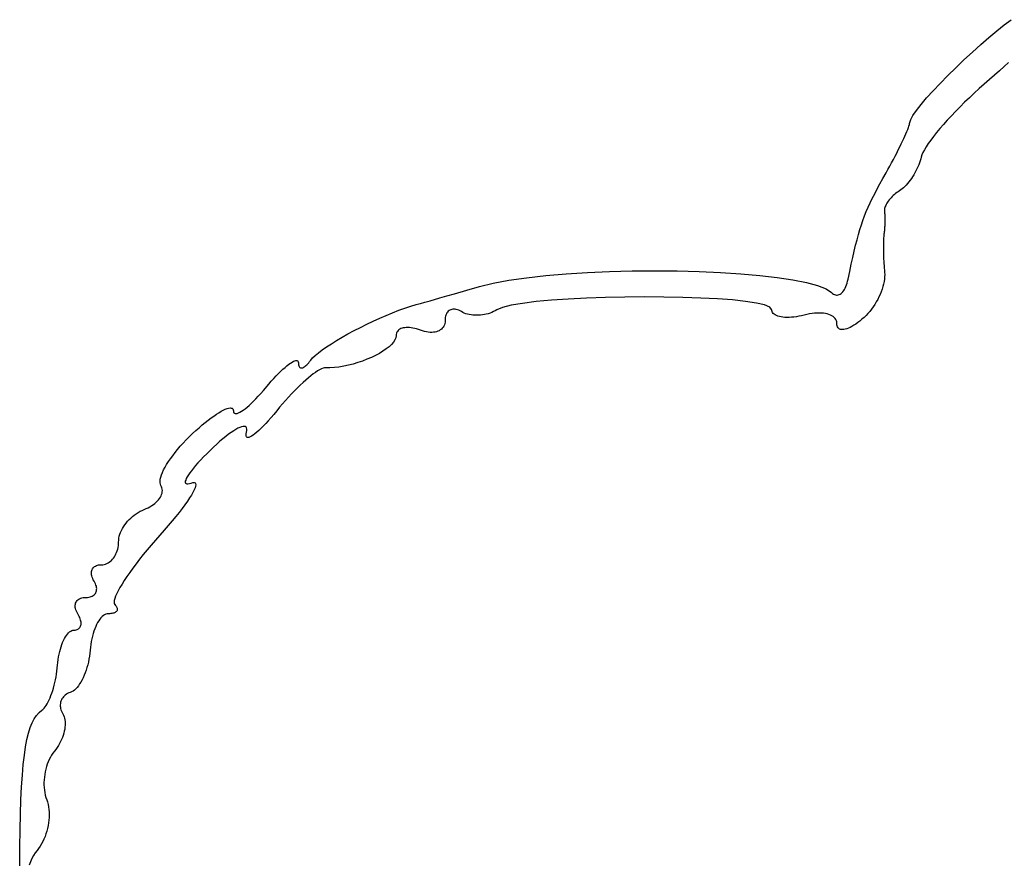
# Model space of a CAD drawing. Header units: metres. Extents: x 7 to 471, y 42 to 513.
# Tile 40 of 85: x 118 to 139, y 213 to 231. Entities that reach past the tile are written whole.
import ezdxf

# ---------------------------------------------------------------- set-up
doc = ezdxf.new("R2010")
doc.units = ezdxf.units.M

msp = doc.modelspace()

# ---------------------------------------------------------------- linework, layer by layer
for p, q in [((139.275, 230.962), (139.435, 231.091)), ((139.435, 231.091), (139.583, 231.202)), ((139.104, 230.819), (139.275, 230.962)), ((138.747, 230.503), (138.927, 230.665)), ((138.927, 230.665), (139.104, 230.819)), ((138.566, 230.335), (138.747, 230.503)), ((138.387, 230.164), (138.566, 230.335)), ((139.528, 230.276), (139.432, 230.188)), ((138.214, 229.994), (138.387, 230.164)), ((139.331, 230.097), (139.226, 230.004)), ((139.432, 230.188), (139.331, 230.097)), ((137.897, 229.665), (138.05, 229.826)), ((138.05, 229.826), (138.214, 229.994)), ((139.005, 229.812), (138.895, 229.714)), ((139.116, 229.909), (139.005, 229.812)), ((139.226, 230.004), (139.116, 229.909)), ((137.759, 229.512), (137.897, 229.665)), ((138.788, 229.616), (138.683, 229.517)), ((138.895, 229.714), (138.788, 229.616)), ((137.638, 229.371), (137.759, 229.512)), ((138.58, 229.418), (138.481, 229.319)), ((138.683, 229.517), (138.58, 229.418)), ((137.463, 229.135), (137.539, 229.244)), ((137.539, 229.244), (137.638, 229.371)), ((138.385, 229.222), (138.294, 229.125)), ((138.481, 229.319), (138.385, 229.222)), ((137.386, 228.935), (137.392, 228.96)), ((137.392, 228.96), (137.395, 228.98)), ((137.395, 228.98), (137.414, 229.046)), ((137.414, 229.046), (137.463, 229.135)), ((138.206, 229.031), (138.124, 228.939)), ((138.294, 229.125), (138.206, 229.031)), ((137.29, 228.689), (137.313, 228.74)), ((137.313, 228.74), (137.333, 228.788)), ((137.333, 228.788), (137.35, 228.831)), ((137.35, 228.831), (137.365, 228.871)), ((137.365, 228.871), (137.377, 228.905)), ((137.377, 228.905), (137.386, 228.935)), ((137.974, 228.763), (137.908, 228.68)), ((138.046, 228.849), (137.974, 228.763)), ((138.124, 228.939), (138.046, 228.849)), ((137.21, 228.517), (137.239, 228.577)), ((137.239, 228.577), (137.266, 228.635)), ((137.266, 228.635), (137.29, 228.689)), ((137.795, 228.527), (137.749, 228.457)), ((137.849, 228.601), (137.795, 228.527)), ((137.908, 228.68), (137.849, 228.601)), ((137.077, 228.253), (137.113, 228.322)), ((137.113, 228.322), (137.147, 228.389)), ((137.147, 228.389), (137.179, 228.454)), ((137.179, 228.454), (137.21, 228.517)), ((137.68, 228.334), (137.657, 228.282)), ((137.711, 228.393), (137.68, 228.334)), ((137.749, 228.457), (137.711, 228.393)), ((136.963, 228.04), (137.002, 228.112)), ((137.002, 228.112), (137.04, 228.183)), ((137.04, 228.183), (137.077, 228.253)), ((137.605, 228.107), (137.588, 228.064)), ((137.62, 228.151), (137.605, 228.107)), ((137.633, 228.194), (137.62, 228.151)), ((137.643, 228.236), (137.633, 228.194)), ((137.657, 228.282), (137.643, 228.236)), ((136.813, 227.771), (136.882, 227.894)), ((136.882, 227.894), (136.923, 227.967)), ((136.923, 227.967), (136.963, 228.04)), ((137.506, 227.892), (137.482, 227.851)), ((137.529, 227.934), (137.506, 227.892)), ((137.55, 227.977), (137.529, 227.934)), ((137.57, 228.02), (137.55, 227.977)), ((137.588, 228.064), (137.57, 228.02)), ((136.749, 227.656), (136.813, 227.771)), ((137.376, 227.698), (137.348, 227.663)), ((137.404, 227.734), (137.376, 227.698)), ((137.431, 227.772), (137.404, 227.734)), ((137.457, 227.811), (137.431, 227.772)), ((137.482, 227.851), (137.457, 227.811)), ((136.636, 227.442), (136.69, 227.546)), ((136.69, 227.546), (136.749, 227.656)), ((137.115, 227.467), (137.088, 227.447)), ((137.143, 227.487), (137.115, 227.467)), ((137.172, 227.506), (137.143, 227.487)), ((137.201, 227.525), (137.172, 227.506)), ((137.231, 227.548), (137.201, 227.525)), ((137.26, 227.573), (137.231, 227.548)), ((137.29, 227.601), (137.26, 227.573)), ((137.319, 227.631), (137.29, 227.601)), ((137.348, 227.663), (137.319, 227.631)), ((136.496, 227.151), (136.539, 227.246)), ((136.539, 227.246), (136.585, 227.343)), ((136.585, 227.343), (136.636, 227.442)), ((136.914, 227.26), (136.899, 227.236)), ((136.931, 227.285), (136.914, 227.26)), ((136.949, 227.309), (136.931, 227.285)), ((136.969, 227.333), (136.949, 227.309)), ((136.99, 227.356), (136.969, 227.333)), ((137.013, 227.38), (136.99, 227.356)), ((137.037, 227.403), (137.013, 227.38)), ((137.062, 227.425), (137.037, 227.403)), ((137.088, 227.447), (137.062, 227.425)), ((136.418, 226.963), (136.455, 227.057)), ((136.455, 227.057), (136.496, 227.151)), ((136.848, 227.1), (136.846, 227.08)), ((136.846, 227.08), (136.848, 227.061)), ((136.851, 227.122), (136.848, 227.1)), ((136.848, 227.061), (136.85, 227.042)), ((136.85, 227.042), (136.852, 227.021)), ((136.856, 227.143), (136.851, 227.122)), ((136.864, 227.166), (136.856, 227.143)), ((136.874, 227.189), (136.864, 227.166)), ((136.885, 227.213), (136.874, 227.189)), ((136.899, 227.236), (136.885, 227.213)), ((136.349, 226.769), (136.382, 226.867)), ((136.382, 226.867), (136.418, 226.963)), ((136.852, 227.021), (136.854, 227)), ((136.854, 227), (136.855, 226.977)), ((136.855, 226.977), (136.856, 226.953)), ((136.856, 226.953), (136.857, 226.928)), ((136.857, 226.824), (136.856, 226.798)), ((136.857, 226.928), (136.857, 226.903)), ((136.857, 226.903), (136.858, 226.877)), ((136.858, 226.877), (136.857, 226.851)), ((136.857, 226.851), (136.857, 226.824)), ((136.285, 226.561), (136.317, 226.668)), ((136.317, 226.668), (136.349, 226.769)), ((136.843, 226.617), (136.84, 226.594)), ((136.846, 226.641), (136.843, 226.617)), ((136.848, 226.666), (136.846, 226.641)), ((136.851, 226.692), (136.848, 226.666)), ((136.852, 226.718), (136.851, 226.692)), ((136.854, 226.744), (136.852, 226.718)), ((136.855, 226.771), (136.854, 226.744)), ((136.856, 226.798), (136.855, 226.771)), ((136.224, 226.33), (136.255, 226.449)), ((136.255, 226.449), (136.285, 226.561)), ((136.826, 226.424), (136.825, 226.387)), ((136.827, 226.459), (136.826, 226.424)), ((136.829, 226.492), (136.827, 226.459)), ((136.831, 226.521), (136.829, 226.492)), ((136.834, 226.548), (136.831, 226.521)), ((136.837, 226.572), (136.834, 226.548)), ((136.84, 226.594), (136.837, 226.572)), ((136.163, 226.067), (136.194, 226.204)), ((136.194, 226.204), (136.224, 226.33)), ((136.825, 226.387), (136.824, 226.348)), ((136.824, 226.348), (136.824, 226.306)), ((136.824, 226.306), (136.824, 226.263)), ((136.824, 226.263), (136.824, 226.219)), ((136.824, 226.219), (136.825, 226.173)), ((136.131, 225.921), (136.163, 226.067)), ((136.825, 226.173), (136.826, 226.127)), ((136.826, 226.127), (136.828, 226.079)), ((136.828, 226.079), (136.83, 226.031)), ((136.83, 226.031), (136.833, 225.983)), ((136.833, 225.983), (136.835, 225.935)), ((130.43, 225.742), (130.907, 225.762)), ((130.907, 225.762), (131.393, 225.775)), ((131.393, 225.775), (131.882, 225.779)), ((131.882, 225.779), (132.367, 225.775)), ((132.367, 225.775), (132.843, 225.762)), ((132.843, 225.762), (133.304, 225.742)), ((136.062, 225.594), (136.097, 225.764)), ((136.097, 225.764), (136.131, 225.921)), ((136.835, 225.935), (136.839, 225.886)), ((136.839, 225.886), (136.842, 225.838)), ((136.842, 225.838), (136.846, 225.79)), ((136.846, 225.79), (136.85, 225.744)), ((128.393, 225.509), (128.733, 225.573)), ((128.733, 225.573), (129.114, 225.629)), ((129.114, 225.629), (129.527, 225.675)), ((129.527, 225.675), (129.968, 225.713)), ((129.968, 225.713), (130.43, 225.742)), ((133.304, 225.742), (133.743, 225.714)), ((133.743, 225.714), (134.155, 225.679)), ((134.155, 225.679), (134.532, 225.635)), ((134.532, 225.635), (134.87, 225.584)), ((134.87, 225.584), (135.162, 225.526)), ((136.041, 225.51), (136.052, 225.551)), ((136.052, 225.551), (136.062, 225.594)), ((136.839, 225.543), (136.828, 225.489)), ((136.847, 225.595), (136.839, 225.543)), ((136.852, 225.647), (136.847, 225.595)), ((136.85, 225.744), (136.853, 225.696)), ((136.853, 225.696), (136.852, 225.647)), ((127.559, 225.282), (127.824, 225.358)), ((127.824, 225.358), (128.097, 225.436)), ((128.097, 225.436), (128.393, 225.509)), ((135.162, 225.526), (135.403, 225.46)), ((135.403, 225.46), (135.585, 225.387)), ((135.585, 225.387), (135.702, 225.307)), ((135.949, 225.326), (135.967, 225.349)), ((135.967, 225.349), (135.984, 225.376)), ((135.984, 225.376), (136, 225.405)), ((136, 225.405), (136.015, 225.437)), ((136.015, 225.437), (136.029, 225.472)), ((136.029, 225.472), (136.041, 225.51)), ((136.797, 225.38), (136.777, 225.324)), ((136.814, 225.435), (136.797, 225.38)), ((136.828, 225.489), (136.814, 225.435)), ((126.917, 225.1), (127.032, 225.132)), ((127.032, 225.132), (127.237, 225.191)), ((127.237, 225.191), (127.393, 225.235)), ((127.393, 225.235), (127.559, 225.282)), ((129.65, 225.141), (129.318, 225.111)), ((130.016, 225.166), (129.65, 225.141)), ((130.408, 225.186), (130.016, 225.166)), ((130.818, 225.201), (130.408, 225.186)), ((131.239, 225.21), (130.818, 225.201)), ((131.663, 225.213), (131.239, 225.21)), ((132.082, 225.211), (131.663, 225.213)), ((132.49, 225.203), (132.082, 225.211)), ((132.878, 225.19), (132.49, 225.203)), ((133.238, 225.171), (132.878, 225.19)), ((133.564, 225.147), (133.238, 225.171)), ((133.848, 225.117), (133.564, 225.147)), ((134.082, 225.082), (133.848, 225.117)), ((135.702, 225.307), (135.723, 225.289)), ((135.723, 225.289), (135.744, 225.274)), ((135.744, 225.274), (135.765, 225.263)), ((135.765, 225.263), (135.787, 225.256)), ((135.787, 225.256), (135.808, 225.252)), ((135.808, 225.252), (135.829, 225.253)), ((135.829, 225.253), (135.85, 225.256)), ((135.85, 225.256), (135.871, 225.264)), ((135.871, 225.264), (135.891, 225.274)), ((135.891, 225.274), (135.911, 225.288)), ((135.911, 225.288), (135.93, 225.305)), ((135.93, 225.305), (135.949, 225.326)), ((136.701, 225.159), (136.671, 225.105)), ((136.729, 225.214), (136.701, 225.159)), ((136.754, 225.269), (136.729, 225.214)), ((136.777, 225.324), (136.754, 225.269)), ((126.219, 224.872), (126.354, 224.924)), ((126.354, 224.924), (126.485, 224.971)), ((126.485, 224.971), (126.61, 225.012)), ((126.61, 225.012), (126.729, 225.047)), ((126.729, 225.047), (126.754, 225.054)), ((126.754, 225.054), (126.785, 225.063)), ((126.785, 225.063), (126.823, 225.073)), ((126.823, 225.073), (126.917, 225.1)), ((127.438, 224.917), (127.421, 224.903)), ((127.456, 224.929), (127.438, 224.917)), ((127.476, 224.938), (127.456, 224.929)), ((127.498, 224.945), (127.476, 224.938)), ((127.52, 224.949), (127.498, 224.945)), ((127.544, 224.95), (127.52, 224.949)), ((127.569, 224.948), (127.544, 224.95)), ((127.594, 224.943), (127.569, 224.948)), ((127.621, 224.936), (127.594, 224.943)), ((127.649, 224.926), (127.621, 224.936)), ((127.677, 224.912), (127.649, 224.926)), ((127.706, 224.896), (127.677, 224.912)), ((128.437, 224.913), (128.401, 224.895)), ((128.472, 224.934), (128.437, 224.913)), ((128.596, 224.986), (128.472, 224.934)), ((128.783, 225.033), (128.596, 224.986)), ((129.026, 225.074), (128.783, 225.033)), ((129.318, 225.111), (129.026, 225.074)), ((134.258, 225.041), (134.082, 225.082)), ((134.37, 224.995), (134.258, 225.041)), ((134.408, 224.943), (134.37, 224.995)), ((134.411, 224.918), (134.408, 224.943)), ((134.418, 224.896), (134.411, 224.918)), ((136.568, 224.949), (136.53, 224.901)), ((136.604, 225), (136.568, 224.949)), ((136.639, 225.052), (136.604, 225)), ((136.671, 225.105), (136.639, 225.052)), ((125.8, 224.69), (125.941, 224.754)), ((125.941, 224.754), (126.081, 224.815)), ((126.081, 224.815), (126.219, 224.872)), ((127.353, 224.702), (127.351, 224.67)), ((127.354, 224.735), (127.353, 224.702)), ((127.357, 224.766), (127.354, 224.735)), ((127.363, 224.795), (127.357, 224.766)), ((127.371, 224.821), (127.363, 224.795)), ((127.381, 224.845), (127.371, 224.821)), ((127.392, 224.867), (127.381, 224.845)), ((127.406, 224.886), (127.392, 224.867)), ((127.421, 224.903), (127.406, 224.886)), ((127.736, 224.879), (127.706, 224.896)), ((127.768, 224.864), (127.736, 224.879)), ((127.802, 224.851), (127.768, 224.864)), ((127.838, 224.84), (127.802, 224.851)), ((127.875, 224.831), (127.838, 224.84)), ((127.914, 224.824), (127.875, 224.831)), ((127.953, 224.82), (127.914, 224.824)), ((127.994, 224.817), (127.953, 224.82)), ((128.035, 224.816), (127.994, 224.817)), ((128.076, 224.817), (128.035, 224.816)), ((128.118, 224.82), (128.076, 224.817)), ((128.16, 224.825), (128.118, 224.82)), ((128.202, 224.832), (128.16, 224.825)), ((128.243, 224.841), (128.202, 224.832)), ((128.284, 224.851), (128.243, 224.841)), ((128.324, 224.864), (128.284, 224.851)), ((128.363, 224.879), (128.324, 224.864)), ((128.401, 224.895), (128.363, 224.879)), ((134.429, 224.875), (134.418, 224.896)), ((134.444, 224.856), (134.429, 224.875)), ((134.464, 224.839), (134.444, 224.856)), ((134.487, 224.823), (134.464, 224.839)), ((134.514, 224.81), (134.487, 224.823)), ((134.545, 224.798), (134.514, 224.81)), ((134.579, 224.789), (134.545, 224.798)), ((134.616, 224.781), (134.579, 224.789)), ((134.655, 224.776), (134.616, 224.781)), ((134.698, 224.772), (134.655, 224.776)), ((134.743, 224.771), (134.698, 224.772)), ((134.79, 224.771), (134.743, 224.771)), ((134.84, 224.774), (134.79, 224.771)), ((134.891, 224.779), (134.84, 224.774)), ((134.945, 224.786), (134.891, 224.779)), ((135, 224.796), (134.945, 224.786)), ((135.056, 224.808), (135, 224.796)), ((135.114, 224.822), (135.056, 224.808)), ((135.172, 224.836), (135.114, 224.822)), ((135.228, 224.847), (135.172, 224.836)), ((135.283, 224.855), (135.228, 224.847)), ((135.336, 224.861), (135.283, 224.855)), ((135.388, 224.865), (135.336, 224.861)), ((135.437, 224.866), (135.388, 224.865)), ((135.485, 224.864), (135.437, 224.866)), ((135.53, 224.86), (135.485, 224.864)), ((135.572, 224.854), (135.53, 224.86)), ((135.612, 224.845), (135.572, 224.854)), ((135.649, 224.835), (135.612, 224.845)), ((135.683, 224.821), (135.649, 224.835)), ((135.713, 224.806), (135.683, 224.821)), ((135.74, 224.789), (135.713, 224.806)), ((135.764, 224.77), (135.74, 224.789)), ((135.783, 224.748), (135.764, 224.77)), ((135.799, 224.725), (135.783, 224.748)), ((135.81, 224.699), (135.799, 224.725)), ((135.817, 224.672), (135.81, 224.699)), ((136.315, 224.693), (136.27, 224.659)), ((136.362, 224.73), (136.315, 224.693)), ((136.406, 224.769), (136.362, 224.73)), ((136.449, 224.81), (136.406, 224.769)), ((136.49, 224.855), (136.449, 224.81)), ((136.53, 224.901), (136.49, 224.855)), ((125.254, 224.414), (125.386, 224.485)), ((125.386, 224.485), (125.522, 224.555)), ((125.522, 224.555), (125.66, 224.624)), ((125.66, 224.624), (125.8, 224.69)), ((126.336, 224.487), (126.322, 224.469)), ((126.354, 224.502), (126.336, 224.487)), ((126.374, 224.516), (126.354, 224.502)), ((126.397, 224.528), (126.374, 224.516)), ((126.422, 224.537), (126.397, 224.528)), ((126.45, 224.544), (126.422, 224.537)), ((126.48, 224.549), (126.45, 224.544)), ((126.512, 224.552), (126.48, 224.549)), ((126.545, 224.553), (126.512, 224.552)), ((126.581, 224.552), (126.545, 224.553)), ((126.618, 224.548), (126.581, 224.552)), ((126.657, 224.542), (126.618, 224.548)), ((126.697, 224.534), (126.657, 224.542)), ((126.738, 224.523), (126.697, 224.534)), ((126.78, 224.51), (126.738, 224.523)), ((126.824, 224.494), (126.78, 224.51)), ((126.867, 224.479), (126.824, 224.494)), ((126.909, 224.467), (126.867, 224.479)), ((127.225, 224.484), (127.197, 224.472)), ((127.25, 224.499), (127.225, 224.484)), ((127.273, 224.517), (127.25, 224.499)), ((127.293, 224.537), (127.273, 224.517)), ((127.311, 224.559), (127.293, 224.537)), ((127.326, 224.583), (127.311, 224.559)), ((127.337, 224.61), (127.326, 224.583)), ((127.346, 224.639), (127.337, 224.61)), ((127.351, 224.67), (127.346, 224.639)), ((135.819, 224.643), (135.817, 224.672)), ((135.821, 224.613), (135.819, 224.643)), ((135.826, 224.587), (135.821, 224.613)), ((135.834, 224.565), (135.826, 224.587)), ((135.846, 224.546), (135.834, 224.565)), ((135.86, 224.531), (135.846, 224.546)), ((135.877, 224.52), (135.86, 224.531)), ((135.897, 224.512), (135.877, 224.52)), ((135.919, 224.507), (135.897, 224.512)), ((135.945, 224.507), (135.919, 224.507)), ((135.972, 224.51), (135.945, 224.507)), ((136.002, 224.516), (135.972, 224.51)), ((136.035, 224.526), (136.002, 224.516)), ((136.069, 224.539), (136.035, 224.526)), ((136.105, 224.556), (136.069, 224.539)), ((136.144, 224.577), (136.105, 224.556)), ((136.184, 224.601), (136.144, 224.577)), ((136.226, 224.628), (136.184, 224.601)), ((136.27, 224.659), (136.226, 224.628)), ((124.895, 224.203), (125.008, 224.273)), ((125.008, 224.273), (125.128, 224.343)), ((125.128, 224.343), (125.254, 224.414)), ((126.268, 224.285), (126.237, 224.236)), ((126.288, 224.333), (126.268, 224.285)), ((126.294, 224.379), (126.288, 224.333)), ((126.296, 224.405), (126.294, 224.379)), ((126.301, 224.428), (126.296, 224.405)), ((126.31, 224.45), (126.301, 224.428)), ((126.322, 224.469), (126.31, 224.45)), ((126.95, 224.458), (126.909, 224.467)), ((126.99, 224.451), (126.95, 224.458)), ((127.029, 224.448), (126.99, 224.451)), ((127.066, 224.447), (127.029, 224.448)), ((127.102, 224.449), (127.066, 224.447)), ((127.136, 224.454), (127.102, 224.449)), ((127.167, 224.462), (127.136, 224.454)), ((127.197, 224.472), (127.167, 224.462)), ((124.616, 224.008), (124.698, 224.07)), ((124.698, 224.07), (124.792, 224.135)), ((124.792, 224.135), (124.895, 224.203)), ((126.079, 224.089), (126.009, 224.041)), ((126.141, 224.138), (126.079, 224.089)), ((126.194, 224.187), (126.141, 224.138)), ((126.237, 224.236), (126.194, 224.187)), ((124.103, 223.834), (124.126, 223.841)), ((124.126, 223.841), (124.146, 223.841)), ((124.146, 223.841), (124.162, 223.837)), ((124.426, 223.816), (124.448, 223.845)), ((124.448, 223.845), (124.489, 223.894)), ((124.489, 223.894), (124.546, 223.949)), ((124.546, 223.949), (124.616, 224.008)), ((125.665, 223.866), (125.568, 223.828)), ((125.759, 223.906), (125.665, 223.866)), ((125.848, 223.949), (125.759, 223.906)), ((125.932, 223.994), (125.848, 223.949)), ((126.009, 224.041), (125.932, 223.994)), ((123.803, 223.607), (123.85, 223.651)), ((123.85, 223.651), (123.894, 223.691)), ((123.894, 223.691), (123.936, 223.727)), ((123.936, 223.727), (123.976, 223.758)), ((123.976, 223.758), (124.012, 223.785)), ((124.012, 223.785), (124.046, 223.806)), ((124.046, 223.806), (124.076, 223.823)), ((124.076, 223.823), (124.103, 223.834)), ((124.162, 223.837), (124.173, 223.827)), ((124.173, 223.827), (124.18, 223.81)), ((124.18, 223.81), (124.183, 223.788)), ((124.183, 223.788), (124.184, 223.765)), ((124.184, 223.765), (124.187, 223.744)), ((124.187, 223.744), (124.192, 223.726)), ((124.192, 223.726), (124.198, 223.711)), ((124.198, 223.711), (124.206, 223.699)), ((124.206, 223.699), (124.215, 223.689)), ((124.215, 223.689), (124.225, 223.683)), ((124.225, 223.683), (124.237, 223.679)), ((124.237, 223.679), (124.249, 223.678)), ((124.249, 223.678), (124.263, 223.68)), ((124.263, 223.68), (124.278, 223.684)), ((124.278, 223.684), (124.294, 223.691)), ((124.294, 223.691), (124.311, 223.701)), ((124.311, 223.701), (124.328, 223.714)), ((124.328, 223.714), (124.347, 223.729)), ((124.347, 223.729), (124.366, 223.747)), ((124.366, 223.747), (124.385, 223.767)), ((124.385, 223.767), (124.406, 223.79)), ((124.406, 223.79), (124.426, 223.816)), ((124.642, 223.64), (124.599, 223.614)), ((124.68, 223.659), (124.642, 223.64)), ((124.715, 223.673), (124.68, 223.659)), ((124.746, 223.682), (124.715, 223.673)), ((124.772, 223.684), (124.746, 223.682)), ((124.864, 223.683), (124.772, 223.684)), ((124.961, 223.688), (124.864, 223.683)), ((125.06, 223.699), (124.961, 223.688)), ((125.162, 223.716), (125.06, 223.699)), ((125.264, 223.737), (125.162, 223.716)), ((125.366, 223.763), (125.264, 223.737)), ((125.468, 223.794), (125.366, 223.763)), ((125.568, 223.828), (125.468, 223.794)), ((123.596, 223.39), (123.65, 223.45)), ((123.65, 223.45), (123.703, 223.506)), ((123.703, 223.506), (123.754, 223.559)), ((123.754, 223.559), (123.803, 223.607)), ((124.342, 223.416), (124.284, 223.363)), ((124.399, 223.464), (124.342, 223.416)), ((124.453, 223.509), (124.399, 223.464)), ((124.505, 223.549), (124.453, 223.509)), ((124.554, 223.584), (124.505, 223.549)), ((124.599, 223.614), (124.554, 223.584)), ((123.427, 223.192), (123.541, 223.326)), ((123.541, 223.326), (123.596, 223.39)), ((124.162, 223.247), (124.099, 223.184)), ((124.224, 223.307), (124.162, 223.247)), ((124.284, 223.363), (124.224, 223.307)), ((123.214, 222.962), (123.265, 223.013)), ((123.265, 223.013), (123.317, 223.069)), ((123.317, 223.069), (123.372, 223.129)), ((123.372, 223.129), (123.427, 223.192)), ((123.971, 223.05), (123.907, 222.979)), ((124.036, 223.118), (123.971, 223.05)), ((124.099, 223.184), (124.036, 223.118)), ((122.56, 222.767), (122.603, 222.786)), ((122.603, 222.786), (122.641, 222.801)), ((122.641, 222.801), (122.675, 222.81)), ((122.675, 222.81), (122.705, 222.815)), ((122.705, 222.815), (122.73, 222.813)), ((122.73, 222.813), (122.75, 222.807)), ((122.75, 222.807), (122.765, 222.794)), ((122.765, 222.794), (122.774, 222.776)), ((122.774, 222.776), (122.778, 222.752)), ((122.991, 222.767), (123.03, 222.797)), ((123.03, 222.797), (123.073, 222.831)), ((123.073, 222.831), (123.117, 222.87)), ((123.117, 222.87), (123.165, 222.914)), ((123.165, 222.914), (123.214, 222.962)), ((123.777, 222.83), (123.714, 222.753)), ((123.842, 222.905), (123.777, 222.83)), ((123.907, 222.979), (123.842, 222.905)), ((122.235, 222.552), (122.296, 222.599)), ((122.296, 222.599), (122.355, 222.641)), ((122.355, 222.641), (122.411, 222.68)), ((122.411, 222.68), (122.465, 222.713)), ((122.465, 222.713), (122.514, 222.742)), ((122.514, 222.742), (122.56, 222.767)), ((122.778, 222.752), (122.782, 222.729)), ((122.782, 222.729), (122.789, 222.711)), ((122.789, 222.711), (122.801, 222.699)), ((122.801, 222.699), (122.818, 222.692)), ((122.818, 222.692), (122.838, 222.692)), ((122.838, 222.692), (122.862, 222.696)), ((122.862, 222.696), (122.889, 222.706)), ((122.889, 222.706), (122.92, 222.721)), ((122.92, 222.721), (122.954, 222.742)), ((122.954, 222.742), (122.991, 222.767)), ((123.591, 222.606), (123.532, 222.54)), ((123.651, 222.677), (123.591, 222.606)), ((123.714, 222.753), (123.651, 222.677)), ((121.967, 222.326), (122.037, 222.388)), ((122.037, 222.388), (122.105, 222.447)), ((122.105, 222.447), (122.171, 222.501)), ((122.171, 222.501), (122.235, 222.552)), ((122.833, 222.353), (122.784, 222.323)), ((122.877, 222.377), (122.833, 222.353)), ((122.918, 222.396), (122.877, 222.377)), ((122.954, 222.409), (122.918, 222.396)), ((122.986, 222.416), (122.954, 222.409)), ((123.013, 222.417), (122.986, 222.416)), ((123.034, 222.412), (123.013, 222.417)), ((123.051, 222.401), (123.034, 222.412)), ((123.062, 222.384), (123.051, 222.401)), ((123.067, 222.36), (123.062, 222.384)), ((123.067, 222.33), (123.067, 222.36)), ((123.373, 222.374), (123.326, 222.329)), ((123.424, 222.424), (123.373, 222.374)), ((123.477, 222.48), (123.424, 222.424)), ((123.532, 222.54), (123.477, 222.48)), ((121.757, 222.124), (121.825, 222.192)), ((121.825, 222.192), (121.896, 222.26)), ((121.896, 222.26), (121.967, 222.326)), ((122.552, 222.15), (122.486, 222.094)), ((122.615, 222.201), (122.552, 222.15)), ((122.675, 222.247), (122.615, 222.201)), ((122.731, 222.288), (122.675, 222.247)), ((122.784, 222.323), (122.731, 222.288)), ((123.051, 222.227), (123.053, 222.257)), ((123.055, 222.205), (123.051, 222.227)), ((123.053, 222.257), (123.06, 222.293)), ((123.063, 222.189), (123.055, 222.205)), ((123.06, 222.293), (123.067, 222.33)), ((123.076, 222.179), (123.063, 222.189)), ((123.093, 222.177), (123.076, 222.179)), ((123.115, 222.18), (123.093, 222.177)), ((123.14, 222.19), (123.115, 222.18)), ((123.17, 222.206), (123.14, 222.19)), ((123.204, 222.228), (123.17, 222.206)), ((123.241, 222.256), (123.204, 222.228)), ((123.282, 222.289), (123.241, 222.256)), ((123.326, 222.329), (123.282, 222.289)), ((121.572, 221.918), (121.631, 221.987)), ((121.631, 221.987), (121.692, 222.055)), ((121.692, 222.055), (121.757, 222.124)), ((122.347, 221.968), (122.273, 221.897)), ((122.418, 222.033), (122.347, 221.968)), ((122.486, 222.094), (122.418, 222.033)), ((121.375, 221.655), (121.418, 221.719)), ((121.418, 221.719), (121.466, 221.784)), ((121.466, 221.784), (121.517, 221.851)), ((121.517, 221.851), (121.572, 221.918)), ((122.133, 221.757), (122.071, 221.691)), ((122.201, 221.826), (122.133, 221.757)), ((122.273, 221.897), (122.201, 221.826)), ((121.27, 221.476), (121.301, 221.533)), ((121.301, 221.533), (121.336, 221.593)), ((121.336, 221.593), (121.375, 221.655)), ((121.914, 221.513), (121.872, 221.46)), ((121.961, 221.569), (121.914, 221.513)), ((122.013, 221.628), (121.961, 221.569)), ((122.071, 221.691), (122.013, 221.628)), ((121.198, 221.276), (121.208, 221.321)), ((121.208, 221.321), (121.224, 221.369)), ((121.224, 221.369), (121.245, 221.421)), ((121.245, 221.421), (121.27, 221.476)), ((121.76, 221.29), (121.747, 221.258)), ((121.78, 221.326), (121.76, 221.29)), ((121.805, 221.367), (121.78, 221.326)), ((121.836, 221.411), (121.805, 221.367)), ((121.872, 221.46), (121.836, 221.411)), ((121.193, 221.235), (121.198, 221.276)), ((121.193, 221.198), (121.193, 221.235)), ((121.2, 221.166), (121.193, 221.198)), ((121.212, 221.138), (121.2, 221.166)), ((121.226, 221.112), (121.212, 221.138)), ((121.235, 221.086), (121.226, 221.112)), ((121.241, 221.059), (121.235, 221.086)), ((121.739, 221.232), (121.738, 221.21)), ((121.738, 221.21), (121.743, 221.193)), ((121.747, 221.258), (121.739, 221.232)), ((121.743, 221.193), (121.754, 221.181)), ((121.754, 221.181), (121.772, 221.175)), ((121.772, 221.175), (121.796, 221.175)), ((121.796, 221.175), (121.826, 221.18)), ((121.826, 221.18), (121.864, 221.192)), ((121.864, 221.192), (121.901, 221.202)), ((121.901, 221.202), (121.929, 221.203)), ((121.929, 221.203), (121.949, 221.196)), ((121.949, 221.089), (121.93, 221.044)), ((121.949, 221.196), (121.96, 221.181)), ((121.96, 221.127), (121.949, 221.089)), ((121.96, 221.181), (121.964, 221.157)), ((121.964, 221.157), (121.96, 221.127)), ((121.162, 220.833), (121.183, 220.861)), ((121.183, 220.861), (121.201, 220.889)), ((121.201, 220.889), (121.216, 220.918)), ((121.216, 220.918), (121.228, 220.946)), ((121.228, 220.946), (121.237, 220.975)), ((121.237, 220.975), (121.242, 221.003)), ((121.243, 221.031), (121.241, 221.059)), ((121.242, 221.003), (121.243, 221.031)), ((121.83, 220.87), (121.783, 220.8)), ((121.87, 220.934), (121.83, 220.87)), ((121.903, 220.992), (121.87, 220.934)), ((121.93, 221.044), (121.903, 220.992)), ((120.893, 220.641), (120.935, 220.66)), ((120.935, 220.66), (120.975, 220.682)), ((120.975, 220.682), (121.013, 220.705)), ((121.013, 220.705), (121.048, 220.728)), ((121.048, 220.728), (121.081, 220.753)), ((121.081, 220.753), (121.11, 220.779)), ((121.11, 220.779), (121.137, 220.806)), ((121.137, 220.806), (121.162, 220.833)), ((121.73, 220.724), (121.67, 220.644)), ((121.783, 220.8), (121.73, 220.724)), ((120.524, 220.402), (120.559, 220.437)), ((120.559, 220.437), (120.596, 220.47)), ((120.596, 220.47), (120.635, 220.501)), ((120.635, 220.501), (120.675, 220.53)), ((120.675, 220.53), (120.717, 220.557)), ((120.717, 220.557), (120.76, 220.582)), ((120.76, 220.582), (120.804, 220.603)), ((120.804, 220.603), (120.849, 220.622)), ((120.849, 220.622), (120.893, 220.641)), ((121.533, 220.468), (121.455, 220.373)), ((121.605, 220.558), (121.533, 220.468)), ((121.67, 220.644), (121.605, 220.558)), ((120.38, 220.209), (120.404, 220.25)), ((120.404, 220.25), (120.43, 220.29)), ((120.43, 220.29), (120.459, 220.328)), ((120.459, 220.328), (120.49, 220.366)), ((120.49, 220.366), (120.524, 220.402)), ((121.372, 220.274), (121.283, 220.172)), ((121.455, 220.373), (121.372, 220.274)), ((120.304, 220.001), (120.313, 220.043)), ((120.313, 220.043), (120.325, 220.085)), ((120.325, 220.085), (120.341, 220.127)), ((120.341, 220.127), (120.359, 220.168)), ((120.359, 220.168), (120.38, 220.209)), ((121.189, 220.066), (121.094, 219.959)), ((121.283, 220.172), (121.189, 220.066)), ((120.278, 219.764), (120.286, 219.801)), ((120.286, 219.801), (120.292, 219.84)), ((120.292, 219.84), (120.296, 219.879)), ((120.296, 219.879), (120.297, 219.919)), ((120.297, 219.919), (120.299, 219.96)), ((120.299, 219.96), (120.304, 220.001)), ((121.003, 219.853), (120.915, 219.749)), ((121.094, 219.959), (121.003, 219.853)), ((120.187, 219.572), (120.207, 219.6)), ((120.207, 219.6), (120.225, 219.629)), ((120.225, 219.629), (120.241, 219.661)), ((120.241, 219.661), (120.255, 219.694)), ((120.255, 219.694), (120.268, 219.728)), ((120.268, 219.728), (120.278, 219.764)), ((120.831, 219.646), (120.751, 219.545)), ((120.915, 219.749), (120.831, 219.646)), ((119.746, 219.359), (119.76, 219.375)), ((119.76, 219.375), (119.777, 219.388)), ((119.777, 219.388), (119.796, 219.4)), ((119.796, 219.4), (119.817, 219.41)), ((119.817, 219.41), (119.841, 219.417)), ((119.841, 219.417), (119.866, 219.423)), ((119.866, 219.423), (119.894, 219.427)), ((119.894, 219.427), (119.924, 219.428)), ((119.924, 219.428), (119.954, 219.429)), ((119.954, 219.429), (119.984, 219.434)), ((119.984, 219.434), (120.013, 219.442)), ((120.013, 219.442), (120.041, 219.453)), ((120.041, 219.453), (120.069, 219.467)), ((120.069, 219.467), (120.095, 219.483)), ((120.095, 219.483), (120.12, 219.502)), ((120.12, 219.502), (120.144, 219.523)), ((120.144, 219.523), (120.166, 219.546)), ((120.166, 219.546), (120.187, 219.572)), ((120.675, 219.447), (120.604, 219.352)), ((120.751, 219.545), (120.675, 219.447)), ((119.71, 219.26), (119.712, 219.283)), ((119.71, 219.237), (119.71, 219.26)), ((119.713, 219.212), (119.71, 219.237)), ((119.712, 219.283), (119.717, 219.304)), ((119.718, 219.186), (119.713, 219.212)), ((119.717, 219.304), (119.724, 219.324)), ((119.727, 219.16), (119.718, 219.186)), ((119.724, 219.324), (119.734, 219.343)), ((119.738, 219.132), (119.727, 219.16)), ((119.734, 219.343), (119.746, 219.359)), ((120.477, 219.173), (120.421, 219.089)), ((120.538, 219.261), (120.477, 219.173)), ((120.604, 219.352), (120.538, 219.261)), ((119.751, 219.104), (119.738, 219.132)), ((119.768, 219.075), (119.751, 219.104)), ((119.785, 219.046), (119.768, 219.075)), ((119.798, 219.018), (119.785, 219.046)), ((119.809, 218.99), (119.798, 219.018)), ((119.817, 218.964), (119.809, 218.99)), ((119.822, 218.938), (119.817, 218.964)), ((120.371, 219.01), (120.327, 218.936)), ((120.421, 219.089), (120.371, 219.01)), ((119.653, 218.727), (119.68, 218.733)), ((119.68, 218.733), (119.705, 218.74)), ((119.705, 218.74), (119.728, 218.75)), ((119.728, 218.75), (119.748, 218.762)), ((119.748, 218.762), (119.766, 218.775)), ((119.766, 218.775), (119.782, 218.791)), ((119.782, 218.791), (119.795, 218.807)), ((119.795, 218.807), (119.806, 218.826)), ((119.806, 218.826), (119.815, 218.846)), ((119.815, 218.846), (119.82, 218.867)), ((119.82, 218.867), (119.823, 218.89)), ((119.824, 218.913), (119.822, 218.938)), ((119.823, 218.89), (119.824, 218.913)), ((120.233, 218.747), (120.215, 218.696)), ((120.258, 218.804), (120.233, 218.747)), ((120.289, 218.867), (120.258, 218.804)), ((120.327, 218.936), (120.289, 218.867)), ((119.359, 218.531), (119.36, 218.555)), ((119.362, 218.506), (119.359, 218.531)), ((119.36, 218.555), (119.363, 218.577)), ((119.363, 218.577), (119.369, 218.599)), ((119.369, 218.599), (119.377, 218.619)), ((119.377, 218.619), (119.388, 218.637)), ((119.388, 218.637), (119.401, 218.654)), ((119.401, 218.654), (119.417, 218.669)), ((119.417, 218.669), (119.435, 218.683)), ((119.435, 218.683), (119.456, 218.694)), ((119.456, 218.694), (119.478, 218.704)), ((119.478, 218.704), (119.504, 218.712)), ((119.504, 218.712), (119.531, 218.718)), ((119.531, 218.718), (119.56, 218.721)), ((119.56, 218.721), (119.623, 218.723)), ((119.623, 218.723), (119.653, 218.727)), ((120.204, 218.652), (120.201, 218.616)), ((120.201, 218.616), (120.205, 218.588)), ((120.215, 218.696), (120.204, 218.652)), ((120.205, 218.588), (120.217, 218.567)), ((120.217, 218.567), (120.232, 218.551)), ((120.232, 218.551), (120.245, 218.535)), ((120.245, 218.535), (120.255, 218.52)), ((120.255, 218.52), (120.262, 218.505)), ((119.367, 218.481), (119.362, 218.506)), ((119.375, 218.454), (119.367, 218.481)), ((119.385, 218.426), (119.375, 218.454)), ((119.399, 218.398), (119.385, 218.426)), ((119.415, 218.369), (119.399, 218.398)), ((119.432, 218.341), (119.415, 218.369)), ((119.447, 218.312), (119.432, 218.341)), ((119.459, 218.285), (119.447, 218.312)), ((119.969, 218.329), (119.943, 218.307)), ((119.996, 218.346), (119.969, 218.329)), ((120.023, 218.359), (119.996, 218.346)), ((120.05, 218.367), (120.023, 218.359)), ((120.078, 218.369), (120.05, 218.367)), ((120.105, 218.37), (120.078, 218.369)), ((120.13, 218.372), (120.105, 218.37)), ((120.153, 218.375), (120.13, 218.372)), ((120.174, 218.38), (120.153, 218.375)), ((120.193, 218.385), (120.174, 218.38)), ((120.21, 218.392), (120.193, 218.385)), ((120.225, 218.399), (120.21, 218.392)), ((120.238, 218.408), (120.225, 218.399)), ((120.249, 218.417), (120.238, 218.408)), ((120.258, 218.427), (120.249, 218.417)), ((120.264, 218.439), (120.258, 218.427)), ((120.262, 218.505), (120.267, 218.49)), ((120.268, 218.451), (120.264, 218.439)), ((120.267, 218.49), (120.27, 218.476)), ((120.27, 218.463), (120.268, 218.451)), ((120.27, 218.476), (120.27, 218.463)), ((119.469, 218.258), (119.459, 218.285)), ((119.476, 218.232), (119.469, 218.258)), ((119.469, 218.085), (119.476, 218.102)), ((119.482, 218.208), (119.476, 218.232)), ((119.476, 218.102), (119.482, 218.12)), ((119.485, 218.184), (119.482, 218.208)), ((119.482, 218.12), (119.485, 218.14)), ((119.486, 218.161), (119.485, 218.184)), ((119.485, 218.14), (119.486, 218.161)), ((119.823, 218.138), (119.802, 218.093)), ((119.845, 218.179), (119.823, 218.138)), ((119.868, 218.217), (119.845, 218.179)), ((119.892, 218.251), (119.868, 218.217)), ((119.917, 218.281), (119.892, 218.251)), ((119.943, 218.307), (119.917, 218.281)), ((119.148, 217.869), (119.169, 217.902)), ((119.169, 217.902), (119.191, 217.931)), ((119.191, 217.931), (119.214, 217.957)), ((119.214, 217.957), (119.238, 217.978)), ((119.238, 217.978), (119.262, 217.994)), ((119.262, 217.994), (119.286, 218.007)), ((119.286, 218.007), (119.31, 218.014)), ((119.31, 218.014), (119.335, 218.017)), ((119.335, 218.017), (119.358, 218.018)), ((119.358, 218.018), (119.38, 218.021)), ((119.38, 218.021), (119.4, 218.027)), ((119.4, 218.027), (119.418, 218.035)), ((119.418, 218.035), (119.433, 218.044)), ((119.433, 218.044), (119.447, 218.056)), ((119.447, 218.056), (119.459, 218.07)), ((119.459, 218.07), (119.469, 218.085)), ((119.732, 217.887), (119.718, 217.829)), ((119.747, 217.942), (119.732, 217.887)), ((119.764, 217.995), (119.747, 217.942)), ((119.783, 218.046), (119.764, 217.995)), ((119.802, 218.093), (119.783, 218.046)), ((119.054, 217.655), (119.07, 217.704)), ((119.07, 217.704), (119.088, 217.75)), ((119.088, 217.75), (119.107, 217.793)), ((119.107, 217.793), (119.127, 217.833)), ((119.127, 217.833), (119.148, 217.869)), ((119.696, 217.708), (119.688, 217.645)), ((119.706, 217.77), (119.696, 217.708)), ((119.718, 217.829), (119.706, 217.77)), ((119.001, 217.437), (119.012, 217.495)), ((119.012, 217.495), (119.025, 217.551)), ((119.025, 217.551), (119.039, 217.604)), ((119.039, 217.604), (119.054, 217.655)), ((119.676, 217.516), (119.668, 217.452)), ((119.688, 217.645), (119.676, 217.516)), ((118.973, 217.192), (118.979, 217.255)), ((118.979, 217.255), (118.985, 217.317)), ((118.985, 217.317), (118.992, 217.378)), ((118.992, 217.378), (119.001, 217.437)), ((119.63, 217.265), (119.614, 217.205)), ((119.645, 217.326), (119.63, 217.265)), ((119.657, 217.388), (119.645, 217.326)), ((119.668, 217.452), (119.657, 217.388)), ((118.946, 217.004), (118.957, 217.066)), ((118.957, 217.066), (118.966, 217.129)), ((118.966, 217.129), (118.973, 217.192)), ((119.554, 217.039), (119.532, 216.988)), ((119.576, 217.092), (119.554, 217.039)), ((119.595, 217.148), (119.576, 217.092)), ((119.614, 217.205), (119.595, 217.148)), ((118.89, 216.765), (118.906, 216.823)), ((118.906, 216.823), (118.921, 216.882)), ((118.921, 216.882), (118.934, 216.942)), ((118.934, 216.942), (118.946, 217.004)), ((119.456, 216.852), (119.429, 216.814)), ((119.482, 216.894), (119.456, 216.852)), ((119.508, 216.939), (119.482, 216.894)), ((119.532, 216.988), (119.508, 216.939)), ((118.836, 216.604), (118.855, 216.655)), ((118.855, 216.655), (118.873, 216.709)), ((118.873, 216.709), (118.89, 216.765)), ((119.146, 216.613), (119.125, 216.594)), ((119.17, 216.629), (119.146, 216.613)), ((119.195, 216.644), (119.17, 216.629)), ((119.223, 216.658), (119.195, 216.644)), ((119.252, 216.669), (119.223, 216.658)), ((119.283, 216.681), (119.252, 216.669)), ((119.313, 216.699), (119.283, 216.681)), ((119.343, 216.721), (119.313, 216.699)), ((119.372, 216.748), (119.343, 216.721)), ((119.401, 216.779), (119.372, 216.748)), ((119.429, 216.814), (119.401, 216.779)), ((118.731, 216.389), (118.753, 216.425)), ((118.753, 216.425), (118.775, 216.465)), ((118.775, 216.465), (118.796, 216.508)), ((118.796, 216.508), (118.817, 216.555)), ((118.817, 216.555), (118.836, 216.604)), ((119.037, 216.404), (119.036, 216.376)), ((119.039, 216.43), (119.037, 216.404)), ((119.044, 216.457), (119.039, 216.43)), ((119.052, 216.482), (119.044, 216.457)), ((119.062, 216.507), (119.052, 216.482)), ((119.074, 216.531), (119.062, 216.507)), ((119.089, 216.553), (119.074, 216.531)), ((119.106, 216.574), (119.089, 216.553)), ((119.125, 216.594), (119.106, 216.574)), ((118.526, 216.173), (118.58, 216.234)), ((118.58, 216.234), (118.639, 216.285)), ((118.639, 216.285), (118.662, 216.304)), ((118.662, 216.304), (118.686, 216.328)), ((118.686, 216.328), (118.708, 216.357)), ((118.708, 216.357), (118.731, 216.389)), ((119.036, 216.376), (119.039, 216.348)), ((119.039, 216.348), (119.044, 216.32)), ((119.044, 216.32), (119.051, 216.292)), ((119.051, 216.292), (119.062, 216.264)), ((119.062, 216.264), (119.075, 216.235)), ((119.075, 216.235), (119.091, 216.207)), ((119.091, 216.207), (119.107, 216.178)), ((118.389, 215.909), (118.43, 216.012)), ((118.43, 216.012), (118.476, 216.1)), ((118.476, 216.1), (118.526, 216.173)), ((119.107, 216.178), (119.119, 216.146)), ((119.119, 216.146), (119.129, 216.113)), ((119.129, 216.113), (119.137, 216.077)), ((119.137, 216.077), (119.141, 216.039)), ((119.141, 216.039), (119.143, 216)), ((119.143, 216), (119.142, 215.959)), ((118.317, 215.651), (118.351, 215.79)), ((118.351, 215.79), (118.389, 215.909)), ((119.113, 215.787), (119.1, 215.742)), ((119.124, 215.831), (119.113, 215.787)), ((119.133, 215.874), (119.124, 215.831)), ((119.139, 215.917), (119.133, 215.874)), ((119.142, 215.959), (119.139, 215.917)), ((118.287, 215.493), (118.317, 215.651)), ((119.022, 215.565), (118.998, 215.522)), ((119.045, 215.609), (119.022, 215.565)), ((119.066, 215.653), (119.045, 215.609)), ((119.084, 215.698), (119.066, 215.653)), ((119.1, 215.742), (119.084, 215.698)), ((118.261, 215.314), (118.287, 215.493)), ((118.879, 215.36), (118.85, 215.317)), ((118.91, 215.4), (118.879, 215.36)), ((118.942, 215.44), (118.91, 215.4)), ((118.971, 215.48), (118.942, 215.44)), ((118.998, 215.522), (118.971, 215.48)), ((118.238, 215.111), (118.261, 215.314)), ((118.757, 215.12), (118.739, 215.067)), ((118.777, 215.172), (118.757, 215.12)), ((118.799, 215.223), (118.777, 215.172)), ((118.824, 215.271), (118.799, 215.223)), ((118.85, 215.317), (118.824, 215.271)), ((118.218, 214.884), (118.238, 215.111)), ((118.711, 214.956), (118.701, 214.899)), ((118.724, 215.012), (118.711, 214.956)), ((118.739, 215.067), (118.724, 215.012)), ((118.202, 214.631), (118.218, 214.884)), ((118.688, 214.785), (118.685, 214.727)), ((118.685, 214.727), (118.685, 214.671)), ((118.693, 214.842), (118.688, 214.785)), ((118.701, 214.899), (118.693, 214.842)), ((118.188, 214.35), (118.202, 214.631)), ((118.685, 214.671), (118.688, 214.614)), ((118.688, 214.614), (118.693, 214.559)), ((118.693, 214.559), (118.701, 214.505)), ((118.701, 214.505), (118.712, 214.452)), ((118.177, 214.041), (118.188, 214.35)), ((118.712, 214.452), (118.726, 214.402)), ((118.726, 214.402), (118.743, 214.353)), ((118.743, 214.353), (118.76, 214.304)), ((118.76, 214.304), (118.773, 214.252)), ((118.773, 214.252), (118.784, 214.199)), ((118.784, 214.199), (118.791, 214.144)), ((118.791, 214.144), (118.795, 214.087)), ((118.795, 214.087), (118.797, 214.029)), ((118.169, 213.701), (118.177, 214.041)), ((118.784, 213.852), (118.774, 213.792)), ((118.791, 213.911), (118.784, 213.852)), ((118.795, 213.971), (118.791, 213.911)), ((118.797, 214.029), (118.795, 213.971)), ((118.163, 213.329), (118.169, 213.701)), ((118.746, 213.674), (118.728, 213.616)), ((118.761, 213.733), (118.746, 213.674)), ((118.774, 213.792), (118.761, 213.733)), ((118.659, 213.449), (118.632, 213.397)), ((118.684, 213.503), (118.659, 213.449)), ((118.707, 213.559), (118.684, 213.503)), ((118.728, 213.616), (118.707, 213.559)), ((118.16, 212.923), (118.163, 213.329)), ((118.495, 213.203), (118.458, 213.145)), ((118.535, 213.256), (118.495, 213.203)), ((118.569, 213.301), (118.535, 213.256)), ((118.602, 213.348), (118.569, 213.301)), ((118.632, 213.397), (118.602, 213.348)), ((118.393, 213.011), (118.365, 212.936)), ((118.424, 213.08), (118.393, 213.011)), ((118.458, 213.145), (118.424, 213.08))]:
    msp.add_line(p, q)

doc.saveas('drawing.dxf')
